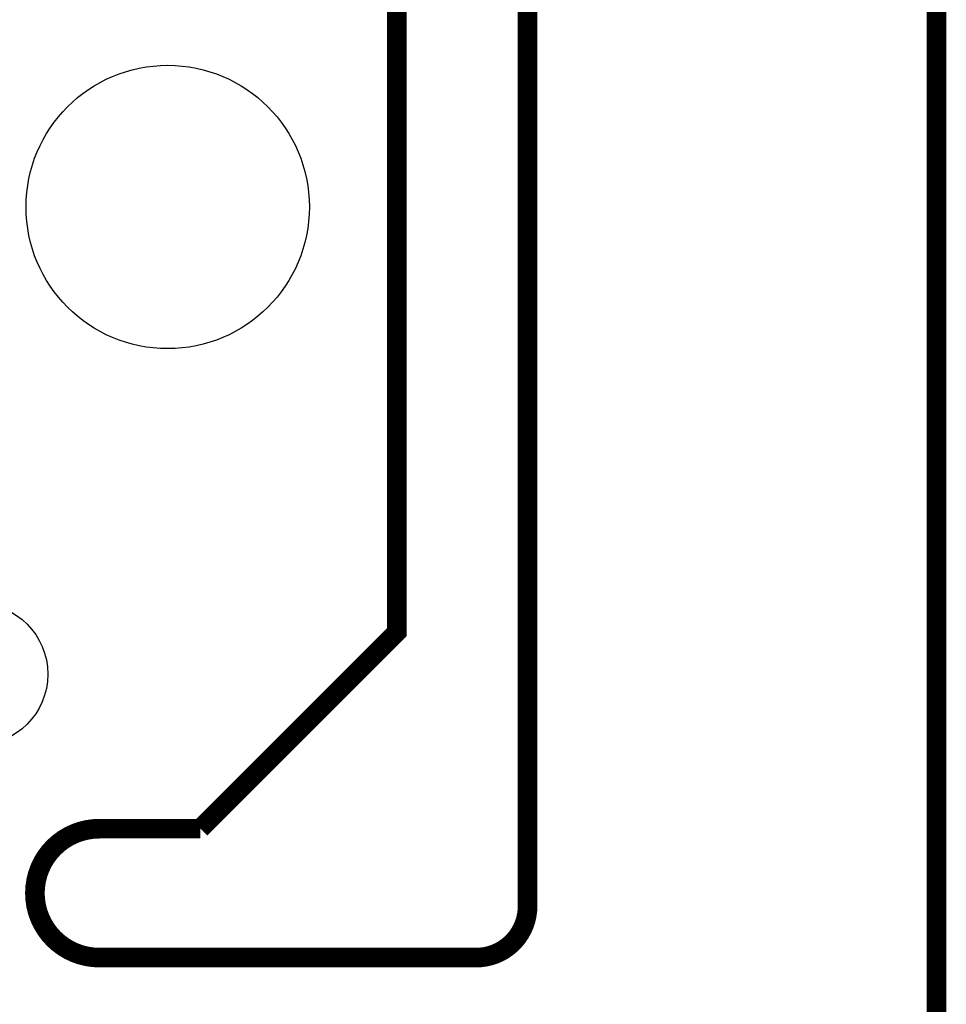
# Model space of a CAD drawing. Extents: x -1.3 to 24.2, y -3.9 to 53.4.
# Tile 30 of 41: x 17 to 24.2, y 24 to 31.7. Entities that reach past the tile are written whole.
import ezdxf

# ---------------------------------------------------------------- set-up
doc = ezdxf.new("R2010")
doc.units = 0
doc.layers.get('0').update_dxf_attribs({"linetype": 'CONTINUOUS'})
doc.layers.add('TPS_PRESSURE_CLICK_100MG_V1_005', color=5, linetype='CONTINUOUS')
doc.layers.add('TPS_PRESSURE_CLICK_100MG_V1_009', color=12, linetype='CONTINUOUS')

# ---------------------------------------------------------------- blocks, each defined once
blk = doc.blocks.new('ROUND_4')
blk.add_circle((0, 0), 1.0998)
blk = doc.blocks.new('ROUND_31')
blk.add_circle((0, 0), 0.5499)

msp = doc.modelspace()

# ---------------------------------------------------------------- linework, layer by layer
at = {"layer": 'TPS_PRESSURE_CLICK_100MG_V1_005', "const_width": 0.1524}
for points in [[(20.955, 24.80056), (20.955, 53.34)], [(18.415, 25.4), (19.939, 26.924), (19.939, 52.197)], [(24.13, -1.27), (24.13, 51.054)], [(17.63014, 25.4), (18.415, 25.4)], [(17.63014, 24.39924), (20.55622, 24.39924)]]:
    msp.add_lwpolyline(points, dxfattribs=at)
for points in [[(17.63014, 25.4, 1), (17.63014, 24.39924)], [(20.55622, 24.39924, 0.4160804), (20.955, 24.80056)]]:
    msp.add_lwpolyline(points, format="xyb", dxfattribs=at)

# ---------------------------------------------------------------- block references
at = {"layer": 'TPS_PRESSURE_CLICK_100MG_V1_009'}
for name, p in [('ROUND_4', (18.161, 30.226)), ('ROUND_31', (16.68018, 26.59888))]:
    msp.add_blockref(name, p, dxfattribs=at)

doc.saveas('drawing.dxf')
